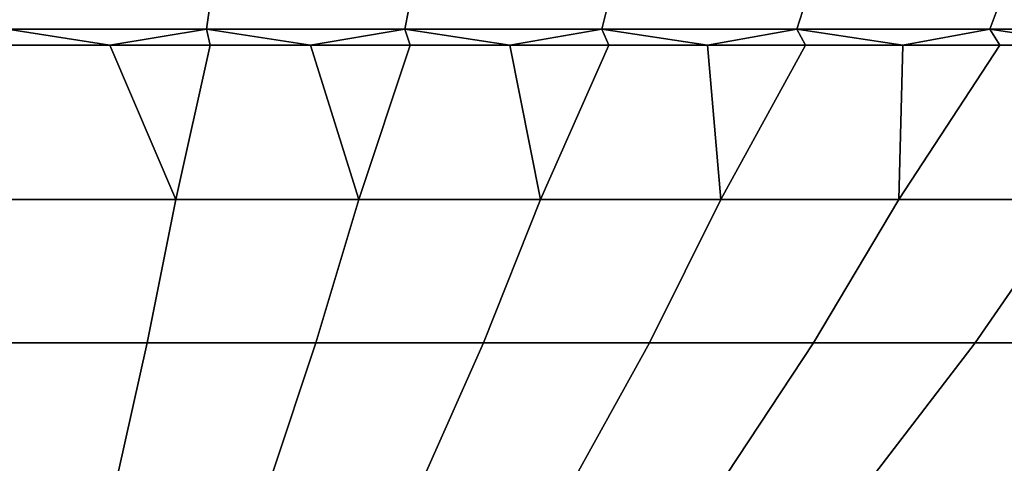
# Model space of a CAD drawing. Header units: metres. Extents: x -109 to 109, y -342 to 66.
# Tile 187 of 256: x 77.52 to 82.27, y -32.89 to -30.75. Entities that reach past the tile are written whole.
import ezdxf

# ---------------------------------------------------------------- set-up
doc = ezdxf.new("R2010")
doc.units = ezdxf.units.M
doc.layers.add('solid_K_24_62_16_000B91', color=7, linetype='CONTINUOUS')

msp = doc.modelspace()

# ---------------------------------------------------------------- linework, layer by layer
at = {"layer": 'solid_K_24_62_16_000B91'}
for points in [[(78.424194, -30.792635, -20.151043), (77.463188, -30.792635, -20.219776), (77.469017, -30.70285, -20.342138), (78.435837, -30.70285, -20.272989)], [(77.463188, -30.792635, 20.219776), (78.424194, -30.792635, 20.151043), (78.435837, -30.70285, 20.272989), (77.469017, -30.70285, 20.342138)], [(79.380836, -30.792635, -20.036661), (78.424194, -30.792635, -20.151043), (78.435837, -30.70285, -20.272989), (79.39827, -30.70285, -20.157917)], [(78.424194, -30.792635, 20.151043), (79.380836, -30.792635, 20.036661), (79.39827, -30.70285, 20.157917), (78.435837, -30.70285, 20.272989)], [(80.330956, -30.792635, -19.876892), (79.380836, -30.792635, -20.036661), (79.39827, -30.70285, -20.157917), (80.354141, -30.70285, -19.997179)], [(79.380836, -30.792635, 20.036661), (80.330956, -30.792635, 19.876892), (80.354141, -30.70285, 19.997179), (79.39827, -30.70285, 20.157917)], [(81.2724, -30.792635, -19.672094), (80.330956, -30.792635, -19.876892), (80.354141, -30.70285, -19.997179), (81.301277, -30.70285, -19.791142)], [(80.330956, -30.792635, 19.876892), (81.2724, -30.792635, 19.672094), (81.301277, -30.70285, 19.791142), (80.354141, -30.70285, 19.997179)], [(82.203026, -30.792635, -19.422731), (81.2724, -30.792635, -19.672094), (81.301277, -30.70285, -19.791142), (82.237541, -30.70285, -19.540272)], [(81.2724, -30.792635, 19.672094), (82.203026, -30.792635, 19.422731), (82.237541, -30.70285, 19.540272), (81.301277, -30.70285, 19.791142)], [(83.120743, -30.792635, -19.129372), (82.203026, -30.792635, -19.422731), (82.237541, -30.70285, -19.540272), (83.160805, -30.70285, -19.245134)], [(82.203026, -30.792635, 19.422731), (83.120743, -30.792635, 19.129372), (83.160805, -30.70285, 19.245134), (82.237541, -30.70285, 19.540272)], [(77.463188, -30.792635, 20.219776), (77.471779, -30.870329, 20.090654), (77.956963, -30.870329, 20.061308)], [(77.463188, -30.792635, 20.219776), (77.956963, -30.870329, 20.061308), (78.424194, -30.792635, 20.151043)], [(77.463188, -30.792635, -20.219776), (78.424194, -30.792635, -20.151043), (77.956963, -30.870329, -20.061308), (77.471779, -30.870329, -20.090654)], [(78.424194, -30.792635, 20.151043), (77.956963, -30.870329, 20.061308), (78.441292, -30.870329, 20.020245)], [(78.424194, -30.792635, -20.151043), (78.441292, -30.870329, -20.020245), (77.956963, -30.870329, -20.061308)], [(78.424194, -30.792635, 20.151043), (78.441292, -30.870329, 20.020245), (78.924492, -30.870329, 19.967489)], [(78.424194, -30.792635, 20.151043), (78.924492, -30.870329, 19.967489), (79.380836, -30.792635, 20.036661)], [(78.424194, -30.792635, -20.151043), (79.380836, -30.792635, -20.036661), (78.924492, -30.870329, -19.967489), (78.441292, -30.870329, -20.020245)], [(79.380836, -30.792635, 20.036661), (78.924492, -30.870329, 19.967489), (79.406273, -30.870329, 19.903074)], [(79.380836, -30.792635, -20.036661), (79.406273, -30.870329, -19.903074), (78.924492, -30.870329, -19.967489)], [(79.380836, -30.792635, 20.036661), (79.406273, -30.870329, 19.903074), (79.886353, -30.870329, 19.827038)], [(79.380836, -30.792635, 20.036661), (79.886353, -30.870329, 19.827038), (80.330956, -30.792635, 19.876892)], [(79.380836, -30.792635, -20.036661), (80.330956, -30.792635, -19.876892), (79.886353, -30.870329, -19.827038), (79.406273, -30.870329, -19.903074)], [(80.330956, -30.792635, 19.876892), (79.886353, -30.870329, 19.827038), (80.364456, -30.870329, 19.739422)], [(80.330956, -30.792635, -19.876892), (80.364456, -30.870329, -19.739422), (79.886353, -30.870329, -19.827038)], [(80.330956, -30.792635, 19.876892), (80.364456, -30.870329, 19.739422), (80.840309, -30.870329, 19.640278)], [(80.330956, -30.792635, 19.876892), (80.840309, -30.870329, 19.640278), (81.2724, -30.792635, 19.672094)], [(80.330956, -30.792635, -19.876892), (81.2724, -30.792635, -19.672094), (80.840309, -30.870329, -19.640278), (80.364456, -30.870329, -19.739422)], [(81.2724, -30.792635, 19.672094), (80.840309, -30.870329, 19.640278), (81.313622, -30.870329, 19.529665)], [(81.2724, -30.792635, -19.672094), (81.313622, -30.870329, -19.529665), (80.840309, -30.870329, -19.640278)], [(81.2724, -30.792635, 19.672094), (81.313622, -30.870329, 19.529665), (81.784126, -30.870329, 19.407648)], [(81.2724, -30.792635, 19.672094), (81.784126, -30.870329, 19.407648), (82.203026, -30.792635, 19.422731)], [(81.2724, -30.792635, -19.672094), (82.203026, -30.792635, -19.422731), (81.784126, -30.870329, -19.407648), (81.313622, -30.870329, -19.529665)], [(82.203026, -30.792635, 19.422731), (81.784126, -30.870329, 19.407648), (82.251541, -30.870329, 19.274298)], [(82.203026, -30.792635, -19.422731), (82.251541, -30.870329, -19.274298), (81.784126, -30.870329, -19.407648)], [(82.203026, -30.792635, 19.422731), (82.251541, -30.870329, 19.274298), (82.715607, -30.870329, 19.12969)], [(82.203026, -30.792635, 19.422731), (82.715607, -30.870329, 19.12969), (83.120743, -30.792635, 19.129372)], [(82.203026, -30.792635, -19.422731), (83.120743, -30.792635, -19.129372), (82.715607, -30.870329, -19.12969), (82.251541, -30.870329, -19.274298)], [(77.388985, -31.615644, 18.662071), (78.275955, -31.615644, 18.598635), (77.956963, -30.870329, 20.061308), (77.471779, -30.870329, 20.090654)], [(78.275955, -31.615644, -18.598635), (77.388985, -31.615644, -18.662071), (77.471779, -30.870329, -20.090654), (77.956963, -30.870329, -20.061308)], [(78.275955, -31.615644, 18.598635), (78.441292, -30.870329, 20.020245), (77.956963, -30.870329, 20.061308)], [(78.275955, -31.615644, -18.598635), (77.956963, -30.870329, -20.061308), (78.441292, -30.870329, -20.020245)], [(78.275955, -31.615644, 18.598635), (79.158905, -31.615644, 18.493065), (78.924492, -30.870329, 19.967489), (78.441292, -30.870329, 20.020245)], [(79.158905, -31.615644, -18.493065), (78.275955, -31.615644, -18.598635), (78.441292, -30.870329, -20.020245), (78.924492, -30.870329, -19.967489)], [(79.158905, -31.615644, 18.493065), (79.406273, -30.870329, 19.903074), (78.924492, -30.870329, 19.967489)], [(79.158905, -31.615644, -18.493065), (78.924492, -30.870329, -19.967489), (79.406273, -30.870329, -19.903074)], [(79.158905, -31.615644, 18.493065), (80.035828, -31.615644, 18.345604), (79.886353, -30.870329, 19.827038), (79.406273, -30.870329, 19.903074)], [(80.035828, -31.615644, -18.345604), (79.158905, -31.615644, -18.493065), (79.406273, -30.870329, -19.903074), (79.886353, -30.870329, -19.827038)], [(80.035828, -31.615644, 18.345604), (80.364456, -30.870329, 19.739422), (79.886353, -30.870329, 19.827038)], [(80.035828, -31.615644, -18.345604), (79.886353, -30.870329, -19.827038), (80.364456, -30.870329, -19.739422)], [(80.035828, -31.615644, 18.345604), (80.904739, -31.615644, 18.156584), (80.840309, -30.870329, 19.640278), (80.364456, -30.870329, 19.739422)], [(80.904739, -31.615644, -18.156584), (80.035828, -31.615644, -18.345604), (80.364456, -30.870329, -19.739422), (80.840309, -30.870329, -19.640278)], [(80.904739, -31.615644, 18.156584), (81.313622, -30.870329, 19.529665), (80.840309, -30.870329, 19.640278)], [(80.904739, -31.615644, -18.156584), (80.840309, -30.870329, -19.640278), (81.313622, -30.870329, -19.529665)], [(80.904739, -31.615644, 18.156584), (81.763672, -31.615644, 17.926432), (81.784126, -30.870329, 19.407648), (81.313622, -30.870329, 19.529665)], [(81.763672, -31.615644, -17.926432), (80.904739, -31.615644, -18.156584), (81.313622, -30.870329, -19.529665), (81.784126, -30.870329, -19.407648)], [(81.763672, -31.615644, 17.926432), (82.251541, -30.870329, 19.274298), (81.784126, -30.870329, 19.407648)], [(81.763672, -31.615644, 17.926432), (82.610687, -31.615644, 17.655672), (82.715607, -30.870329, 19.12969), (82.251541, -30.870329, 19.274298)], [(82.610687, -31.615644, -17.655672), (81.763672, -31.615644, -17.926432), (82.251541, -30.870329, -19.274298), (82.715607, -30.870329, -19.12969)], [(81.763672, -31.615644, -17.926432), (81.784126, -30.870329, -19.407648), (82.251541, -30.870329, -19.274298)], [(78.137177, -32.306114, -17.145294), (77.319519, -32.306114, -17.203775), (77.388985, -31.615644, -18.662071), (78.275955, -31.615644, -18.598635)], [(77.319519, -32.306114, 17.203775), (78.137177, -32.306114, 17.145294), (78.275955, -31.615644, 18.598635), (77.388985, -31.615644, 18.662071)], [(78.951126, -32.306114, -17.047976), (78.137177, -32.306114, -17.145294), (78.275955, -31.615644, -18.598635), (79.158905, -31.615644, -18.493065)], [(78.137177, -32.306114, 17.145294), (78.951126, -32.306114, 17.047976), (79.158905, -31.615644, 18.493065), (78.275955, -31.615644, 18.598635)], [(79.759529, -32.306114, -16.912035), (78.951126, -32.306114, -17.047976), (79.158905, -31.615644, -18.493065), (80.035828, -31.615644, -18.345604)], [(78.951126, -32.306114, 17.047976), (79.759529, -32.306114, 16.912035), (80.035828, -31.615644, 18.345604), (79.158905, -31.615644, 18.493065)], [(80.560539, -32.306114, -16.737785), (79.759529, -32.306114, -16.912035), (80.035828, -31.615644, -18.345604), (80.904739, -31.615644, -18.156584)], [(79.759529, -32.306114, 16.912035), (80.560539, -32.306114, 16.737785), (80.904739, -31.615644, 18.156584), (80.035828, -31.615644, 18.345604)], [(81.352356, -32.306114, -16.52562), (80.560539, -32.306114, -16.737785), (80.904739, -31.615644, -18.156584), (81.763672, -31.615644, -17.926432)], [(80.560539, -32.306114, 16.737785), (81.352356, -32.306114, 16.52562), (81.763672, -31.615644, 17.926432), (80.904739, -31.615644, 18.156584)], [(82.133186, -32.306114, -16.276016), (81.352356, -32.306114, -16.52562), (81.763672, -31.615644, -17.926432), (82.610687, -31.615644, -17.655672)], [(81.352356, -32.306114, 16.52562), (82.133186, -32.306114, 16.276016), (82.610687, -31.615644, 17.655672), (81.763672, -31.615644, 17.926432)], [(82.901245, -32.306114, -15.989544), (82.133186, -32.306114, -16.276016), (82.610687, -31.615644, -17.655672), (83.443855, -31.615644, -17.344915)], [(82.133186, -32.306114, 16.276016), (82.901245, -32.306114, 15.989544), (83.443855, -31.615644, 17.344915), (82.610687, -31.615644, 17.655672)], [(77.995979, -32.939949, -15.666604), (77.24884, -32.939949, -15.72004), (77.319519, -32.306114, -17.203775), (78.137177, -32.306114, -17.145294)], [(77.24884, -32.939949, 15.72004), (77.995979, -32.939949, 15.666604), (78.137177, -32.306114, 17.145294), (77.319519, -32.306114, 17.203775)], [(78.739731, -32.939949, -15.577678), (77.995979, -32.939949, -15.666604), (78.137177, -32.306114, -17.145294), (78.951126, -32.306114, -17.047976)], [(77.995979, -32.939949, 15.666604), (78.739731, -32.939949, 15.577678), (78.951126, -32.306114, 17.047976), (78.137177, -32.306114, 17.145294)], [(79.478409, -32.939949, -15.453463), (78.739731, -32.939949, -15.577678), (78.951126, -32.306114, -17.047976), (79.759529, -32.306114, -16.912035)], [(78.739731, -32.939949, 15.577678), (79.478409, -32.939949, 15.453463), (79.759529, -32.306114, 16.912035), (78.951126, -32.306114, 17.047976)], [(80.210342, -32.939949, -15.29424), (79.478409, -32.939949, -15.453463), (79.759529, -32.306114, -16.912035), (80.560539, -32.306114, -16.737785)], [(79.478409, -32.939949, 15.453463), (80.210342, -32.939949, 15.29424), (80.560539, -32.306114, 16.737785), (79.759529, -32.306114, 16.912035)], [(80.933868, -32.939949, -15.100372), (80.210342, -32.939949, -15.29424), (80.560539, -32.306114, -16.737785), (81.352356, -32.306114, -16.52562)], [(80.210342, -32.939949, 15.29424), (80.933868, -32.939949, 15.100372), (81.352356, -32.306114, 16.52562), (80.560539, -32.306114, 16.737785)], [(81.647354, -32.939949, -14.872296), (80.933868, -32.939949, -15.100372), (81.352356, -32.306114, -16.52562), (82.133186, -32.306114, -16.276016)], [(80.933868, -32.939949, 15.100372), (81.647354, -32.939949, 14.872296), (82.133186, -32.306114, 16.276016), (81.352356, -32.306114, 16.52562)], [(82.349174, -32.939949, -14.61053), (81.647354, -32.939949, -14.872296), (82.133186, -32.306114, -16.276016), (82.901245, -32.306114, -15.989544)], [(81.647354, -32.939949, 14.872296), (82.349174, -32.939949, 14.61053), (82.901245, -32.306114, 15.989544), (82.133186, -32.306114, 16.276016)]]:
    msp.add_3dface(points, dxfattribs=at)

doc.saveas('drawing.dxf')
